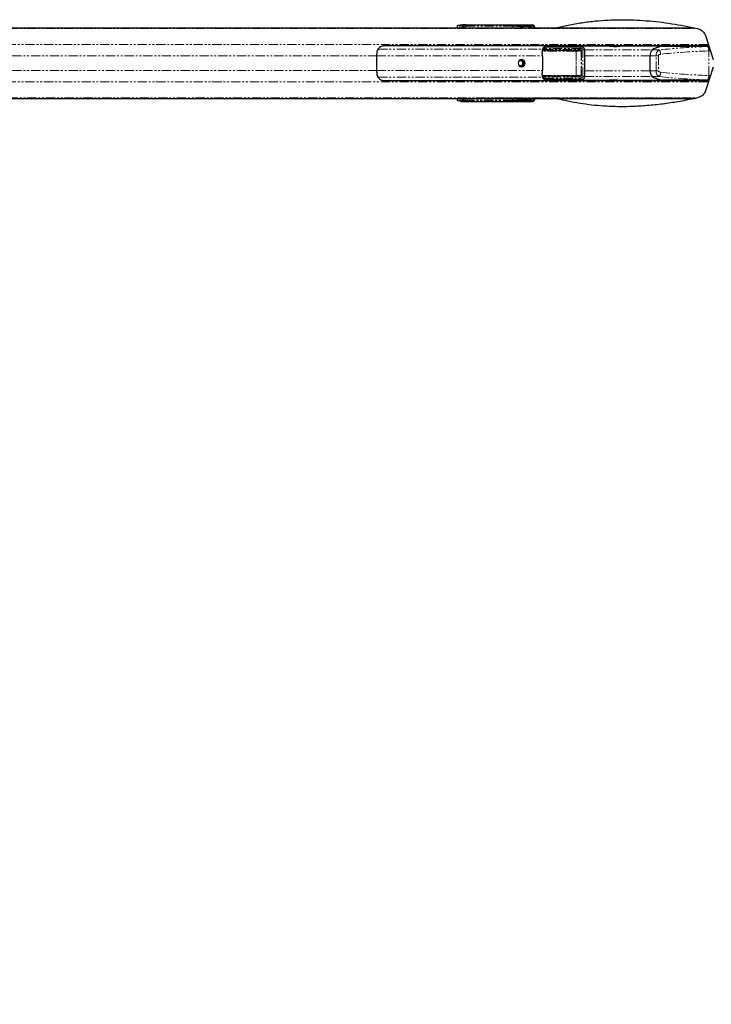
# Paper-space layout 'Wall Base Bracket' of a CAD drawing. Header units: millimetres. Extents: x 245 to 9339, y 492 to 8064.
# Tile 42 of 57: x 1132 to 1601, y 5425 to 6093. Entities that reach past the tile are written whole.
import ezdxf

# ---------------------------------------------------------------- set-up
doc = ezdxf.new("R2010")
doc.units = ezdxf.units.MM
doc.linetypes.add('PHANTOM', pattern=[12.7, 6.35, -1.27, 1.27, -1.27, 1.27, -1.27])
doc.layers.add('COMPONENT_GEOMETRY', color=7, linetype='Continuous')
doc.styles.add('SLDTEXTSTYLE0', font='TXT', dxfattribs={"width": 0.75})
doc.dimstyles.new('SLDDIMSTYLE0', dxfattribs={"dimtxt": 50, "dimasz": 3.302, "dimexe": 0, "dimexo": 0.0625, "dimgap": 12.5, "dimtad": 0, "dimtih": 1, "dimtoh": 1, "dimdec": 0, "dimrnd": 1e-09, "dimzin": 12, "dimdsep": 46, "dimtxsty": 'SLDTEXTSTYLE0', "dimsah": 1, "dimcen": 0.09, "dimadec": 0, "dimazin": 3, "dimtfac": 1, "dimtdec": 0, "dimtofl": 0, "dimtmove": 0, "dimatfit": 3, "dimfxl": 1, "dimfrac": 2, "dimtolj": 1, "dimtzin": 12, "dimarcsym": 0})

# ---------------------------------------------------------------- blocks, each defined once
blk = doc.blocks.new('_D_20')
at = {"layer": 'COMPONENT_GEOMETRY', "color": 7}
for p, q in [((4544.13, 6062.36), (4544.13, 3865.87)), ((463.18, 5957.36), (463.18, 3865.87)), ((463.18, 3869.04), (2429.77, 3869.04)), ((4544.13, 3869.04), (2577.55, 3869.04))]:
    blk.add_line(p, q, dxfattribs=at)
for points in [[(463.18, 3869.04), (466.49, 3868.53), (466.49, 3869.55)], [(4544.13, 3869.04), (4540.83, 3869.55), (4540.83, 3868.53)]]:
    blk.add_solid(points, dxfattribs=at)
at = {"layer": 'COMPONENT_GEOMETRY', "color": 7, "insert": (2429.77, 3893.81), "char_height": 50, "attachment_point": 1, "style": 'SLDTEXTSTYLE0'}
blk.add_mtext('4081', dxfattribs=at)

psp = doc.layouts.new('Wall Base Bracket')

# ---------------------------------------------------------------- linework, layer by layer
at = {"color": 7, "linetype": 'Continuous', "lineweight": 25}
for p, q in [((743.14, 6087.63), (1428.96, 6087.63)), ((1428.96, 6087.63), (1432.01, 6087.63)), ((1430.88, 6089.48), (1429.35, 6089.27)), ((1432.01, 6087.63), (1437.32, 6087.63)), ((1434.79, 6089.63), (1479.81, 6089.63)), ((1437.32, 6087.63), (1440.97, 6087.63)), ((1440.97, 6087.63), (1445.23, 6087.63)), ((1445.23, 6087.63), (1446.76, 6087.63)), ((1446.76, 6087.63), (1589.55, 6087.63)), ((1467.04, 6089.22), (1472.27, 6088.74)), ((1469.28, 6089.16), (1469.2, 6089.17)), ((1473.08, 6088.73), (1469.28, 6089.16)), ((1473.08, 6088.73), (1473.03, 6088.74)), ((1473.6, 6087.63), (1473.6, 6087.99)), ((1474.38, 6089.04), (1477.95, 6088.71)), ((1478.7, 6088.7), (1476.14, 6088.99)), ((1478.65, 6088.71), (1478.7, 6088.7)), ((1479.22, 6087.76), (1479.22, 6087.96)), ((1597.7, 6081.75), (1602.47, 6066.24)), ((1599.66, 6075.38), (1379.16, 6075.38)), ((1489.14, 6074.67), (1513.13, 6074.7)), ((1499.53, 6075.14), (1509.49, 6075.15)), ((1509.07, 6072.14), (1512.2, 6072.42)), ((1513.44, 6074.68), (1509.83, 6075.13)), ((1532.28, 6075.13), (1509.88, 6075.13)), ((1515.35, 6054.58), (1515.35, 6072.67)), ((1569.9, 6075.13), (1542.5, 6075.13)), ((1599.77, 6075.03), (1568.12, 6075.03)), ((1374.09, 6068.55), (1374.09, 6058.7)), ((1486.63, 6068.55), (1486.63, 6058.7)), ((1559.9, 6058.54), (1559.9, 6068.71)), ((1602.47, 6061.01), (1597.7, 6045.51)), ((1513.13, 6052.55), (1489.14, 6052.58)), ((1512.2, 6054.83), (1509.07, 6055.12)), ((1509.83, 6052.12), (1513.44, 6052.57)), ((1599.77, 6052.23), (1568.12, 6052.23)), ((1379.16, 6051.88), (1599.66, 6051.88)), ((1499.53, 6052.11), (1509.49, 6052.1)), ((1509.88, 6052.13), (1532.28, 6052.13)), ((1542.5, 6052.13), (1569.9, 6052.13)), ((915.37, 6039.63), (1432.44, 6039.63)), ((1432.44, 6039.63), (1435.48, 6039.63)), ((1435.48, 6039.63), (1444.39, 6039.63)), ((1444.39, 6039.63), (1445.92, 6039.63)), ((1445.92, 6039.63), (1589.7, 6039.63)), ((1473.6, 6039.27), (1473.6, 6039.63)), ((1479.22, 6039.5), (1479.21, 6039.63)), ((1479.22, 6039.3), (1479.22, 6039.5)), ((1430.88, 6037.77), (1429.35, 6037.99)), ((1434.79, 6037.63), (1479.81, 6037.63)), ((1472.27, 6038.52), (1467.04, 6038.03)), ((1469.2, 6038.08), (1469.28, 6038.1)), ((1469.28, 6038.09), (1473.08, 6038.52)), ((1477.95, 6038.55), (1474.38, 6038.21)), ((1476.14, 6038.26), (1478.7, 6038.55))]:
    psp.add_line(p, q, dxfattribs=at)
at = {"color": 8, "linetype": 'PHANTOM', "lineweight": 18}
for p, q in [((743.14, 6087.43), (1439.93, 6087.43)), ((743.14, 6087.08), (1592.09, 6087.08)), ((1429.35, 6089.27), (1431.24, 6089.27)), ((1431.24, 6089.27), (1432.01, 6089.38)), ((1432.97, 6088.38), (1432.2, 6088.27)), ((1432.93, 6087.63), (1432.97, 6088.38)), ((1434.29, 6088.65), (1434.23, 6087.63)), ((1466.42, 6088.65), (1434.29, 6088.65)), ((1434.62, 6089.48), (1478.73, 6089.48)), ((1439.93, 6087.43), (1448.43, 6087.13)), ((1439.93, 6087.43), (1442.98, 6087.43)), ((1442.98, 6087.43), (1448.02, 6087.25)), ((1442.98, 6087.43), (1447.14, 6087.43)), ((1448.02, 6087.25), (1447.14, 6087.43)), ((1447.14, 6087.43), (1448.67, 6087.43)), ((1449.79, 6087.2), (1448.67, 6087.43)), ((1448.67, 6087.43), (1590.59, 6087.43)), ((1466.51, 6087.63), (1466.42, 6088.65)), ((1471.8, 6088.24), (1466.56, 6088.73)), ((1466.57, 6088.69), (1466.66, 6087.63)), ((1473.03, 6088.74), (1469.2, 6089.17)), ((1472.53, 6087.99), (1471.89, 6087.99)), ((1471.89, 6087.63), (1471.89, 6087.99)), ((1472.27, 6088.74), (1473.03, 6088.74)), ((1472.53, 6087.99), (1472.53, 6087.63)), ((1473.27, 6087.99), (1472.53, 6087.99)), ((1473.27, 6087.63), (1473.27, 6087.99)), ((1473.6, 6087.99), (1473.27, 6087.99)), ((1473.67, 6088.65), (1473.3, 6088.65)), ((1473.75, 6087.63), (1473.67, 6088.5)), ((1477.48, 6088.21), (1473.81, 6088.55)), ((1473.81, 6088.55), (1473.9, 6087.63)), ((1478.65, 6088.71), (1476.08, 6089)), ((1477.57, 6087.96), (1478.2, 6087.96)), ((1477.57, 6087.76), (1477.57, 6087.96)), ((1477.57, 6087.76), (1478.2, 6087.76)), ((1477.95, 6088.71), (1478.65, 6088.71)), ((1478.2, 6087.96), (1478.2, 6087.76)), ((1478.89, 6087.96), (1478.2, 6087.96)), ((1478.2, 6087.76), (1478.89, 6087.76)), ((1478.73, 6089.48), (1479.81, 6089.63)), ((1478.89, 6087.76), (1478.89, 6087.96)), ((1478.89, 6087.96), (1479.22, 6087.96)), ((1478.89, 6087.76), (1479.22, 6087.76)), ((1479.28, 6087.63), (1479.28, 6087.64)), ((741.83, 6076.28), (1599.38, 6076.28)), ((1375.08, 6073.21), (1486.67, 6073.21)), ((1486.72, 6073.08), (1487.4, 6073.15)), ((1487.65, 6072.92), (1512.05, 6072.92)), ((1512.2, 6072.42), (1487.81, 6072.42)), ((1512.82, 6073.7), (1488.3, 6073.67)), ((1513.13, 6074.7), (1509.49, 6075.15)), ((1514.02, 6054.58), (1514.02, 6072.67)), ((1515.35, 6072.67), (1514.02, 6072.67)), ((1515.35, 6072.63), (1561.07, 6072.63)), ((1566.17, 6072.63), (1561.07, 6072.63)), ((1598.99, 6074.95), (1599.78, 6074.97)), ((783.82, 6068.55), (1374.09, 6068.55)), ((1374.09, 6068.55), (1486.63, 6068.55)), ((1509.15, 6071.89), (1486.48, 6071.89)), ((1486.51, 6072.14), (1509.07, 6072.14)), ((1509.46, 6055.61), (1509.46, 6071.65)), ((1509.46, 6071.65), (1509.61, 6071.65)), ((1512.97, 6071.95), (1509.61, 6071.65)), ((1509.61, 6071.65), (1509.61, 6055.61)), ((1512.97, 6071.95), (1513.26, 6071.95)), ((1512.97, 6055.3), (1512.97, 6071.95)), ((1513.26, 6071.95), (1513.26, 6055.3)), ((1515.35, 6068.71), (1559.9, 6068.71)), ((1563.77, 6068.71), (1559.9, 6068.71)), ((1565.36, 6068.71), (1563.77, 6068.71)), ((1563.77, 6058.54), (1563.77, 6068.71)), ((1565.36, 6068.71), (1565.36, 6058.54)), ((1599.53, 6055.3), (1599.53, 6071.96)), ((783.82, 6058.7), (1374.09, 6058.7)), ((1374.09, 6058.7), (1486.63, 6058.7)), ((1375.08, 6054.05), (1486.67, 6054.05)), ((1486.52, 6055.37), (1509.15, 6055.37)), ((1509.07, 6055.12), (1486.53, 6055.12)), ((1488.13, 6053.24), (1487.4, 6054.11)), ((1512.05, 6054.33), (1487.65, 6054.33)), ((1487.81, 6054.83), (1512.2, 6054.83)), ((1487.82, 6052.68), (1488.64, 6052.79)), ((1488.3, 6053.58), (1512.82, 6053.55)), ((1509.46, 6055.61), (1509.61, 6055.61)), ((1509.49, 6052.1), (1513.13, 6052.55)), ((1509.61, 6055.61), (1512.97, 6055.3)), ((1512.97, 6055.3), (1513.26, 6055.3)), ((1515.35, 6054.58), (1514.02, 6054.58)), ((1515.35, 6058.54), (1559.9, 6058.54)), ((1515.35, 6054.63), (1561.07, 6054.63)), ((1563.77, 6058.54), (1559.9, 6058.54)), ((1566.17, 6054.63), (1561.07, 6054.63)), ((1565.36, 6058.54), (1563.77, 6058.54)), ((1598.99, 6052.3), (1599.78, 6052.29)), ((741.83, 6050.98), (1599.38, 6050.98)), ((743.14, 6040.18), (1592.09, 6040.18)), ((743.14, 6039.82), (1443.37, 6039.82)), ((1432.2, 6038.98), (1432.97, 6038.87)), ((1432.97, 6038.87), (1432.93, 6039.63)), ((1434.23, 6039.63), (1434.29, 6038.6)), ((1446.69, 6039.94), (1443.37, 6039.82)), ((1443.37, 6039.82), (1447.83, 6039.82)), ((1447.83, 6039.82), (1448.05, 6039.87)), ((1447.83, 6039.82), (1590.67, 6039.82)), ((1466.42, 6038.6), (1466.51, 6039.63)), ((1466.56, 6038.53), (1471.8, 6039.02)), ((1466.66, 6039.63), (1466.57, 6038.56)), ((1471.89, 6039.27), (1471.89, 6039.63)), ((1471.89, 6039.27), (1472.53, 6039.27)), ((1472.53, 6039.63), (1472.53, 6039.27)), ((1472.53, 6039.27), (1473.27, 6039.27)), ((1473.27, 6039.27), (1473.27, 6039.63)), ((1473.6, 6039.27), (1473.27, 6039.27)), ((1473.67, 6038.75), (1473.75, 6039.63)), ((1473.9, 6039.63), (1473.81, 6038.71)), ((1473.81, 6038.71), (1477.48, 6039.05)), ((1478.2, 6039.5), (1477.57, 6039.5)), ((1477.57, 6039.3), (1477.57, 6039.5)), ((1478.2, 6039.3), (1477.57, 6039.3)), ((1478.2, 6039.5), (1478.2, 6039.3)), ((1478.89, 6039.5), (1478.2, 6039.5)), ((1478.2, 6039.3), (1478.89, 6039.3)), ((1478.89, 6039.3), (1478.89, 6039.5)), ((1479.22, 6039.5), (1478.89, 6039.5)), ((1479.22, 6039.3), (1478.89, 6039.3)), ((1479.28, 6039.61), (1479.28, 6039.63)), ((1431.24, 6037.98), (1429.35, 6037.99)), ((1432.01, 6037.88), (1431.24, 6037.98)), ((1434.29, 6038.6), (1466.42, 6038.6)), ((1478.73, 6037.78), (1434.62, 6037.78)), ((1469.2, 6038.08), (1473.03, 6038.52)), ((1473.03, 6038.52), (1472.27, 6038.52)), ((1473.08, 6038.52), (1473.03, 6038.52)), ((1473.31, 6038.6), (1473.67, 6038.6)), ((1476.08, 6038.26), (1478.65, 6038.55)), ((1478.65, 6038.55), (1477.95, 6038.55)), ((1478.7, 6038.55), (1478.65, 6038.55)), ((1479.81, 6037.63), (1478.73, 6037.78))]:
    psp.add_line(p, q, dxfattribs=at)
at = {"color": 7, "linetype": 'Continuous', "lineweight": 25, "flags": 128}
for points in [[(1542.5, 6075.13), (1542.49, 6075.13), (1541.3, 6075.11), (1539.52, 6075.06), (1537.41, 6075.01), (1536.33, 6074.99), (1535.29, 6074.99), (1534.34, 6074.99), (1533.5, 6075.01), (1532.29, 6075.06), (1531.86, 6075.11), (1532.28, 6075.13), (1532.28, 6075.13)], [(1472.54, 6066.13), (1471.64, 6065.94), (1470.88, 6065.39), (1470.37, 6064.58), (1470.19, 6063.63), (1470.37, 6062.67), (1470.88, 6061.86), (1471.64, 6061.32), (1472.54, 6061.13), (1473.44, 6061.32), (1474.2, 6061.86), (1474.71, 6062.67), (1474.89, 6063.63), (1474.71, 6064.58), (1474.2, 6065.39), (1473.44, 6065.94), (1472.54, 6066.13)], [(1537.39, 6052.25), (1537.36, 6052.25), (1535.25, 6052.2), (1533.47, 6052.15), (1532.27, 6052.13), (1531.86, 6052.15), (1532.3, 6052.2), (1533.5, 6052.25), (1534.34, 6052.26), (1535.3, 6052.27), (1536.34, 6052.26), (1537.41, 6052.25), (1539.52, 6052.2), (1541.31, 6052.15), (1542.5, 6052.13), (1542.5, 6052.13)]]:
    psp.add_lwpolyline(points, dxfattribs=at)
at = {"color": 8, "linetype": 'PHANTOM', "lineweight": 18}
for centre, radius, start, end in [((1431.21, 6088.28), 0.99, 359.46638, 88.28805), ((1431.98, 6088.39), 0.99, 359.46638, 88.28805), ((1435.17, 6088.77), 0.895, 128.34, 187.94094), ((1445.23, 6078.11), 9.52, 78.38396, 89.95816), ((1446.75, 6078.11), 9.52, 78.38396, 89.95816), ((1466.36, 6089.07), 0.399, 277.79189, 300.02697), ((1466.37, 6089.09), 0.44, 276.76146, 296.58129), ((1467.02, 6089.3), 0.0802, 283.87227, 339.88293), ((1469.18, 6089.25), 0.089, 286.17244, 344.21164), ((1472.29, 6088.25), 0.49, 92.39963, 181.16312), ((1473.77, 6089.32), 0.673, 262.08165, 274.02728), ((1473.62, 6088.94), 0.44, 276.76146, 296.58129), ((1474.34, 6089.14), 0.111, 291.00794, 351.58249), ((1476.04, 6089.11), 0.118, 292.42639, 353.42459), ((1477.97, 6088.22), 0.49, 92.39963, 181.16312), ((1479.24, 6088.81), 0.842, 127.69825, 184.87908), ((1479.29, 6081.77), 5.87, 86.25079, 90.15561), ((1487.86, 6072.92), 0.506, 153.6958, 264.83605), ((1488.18, 6073.75), 0.983, 217.77512, 237.62642), ((1488.19, 6072.82), 0.55, 169.01325, 225.90786), ((1488.85, 6074.17), 0.741, 192.59227, 222.53817), ((1488.72, 6074.16), 0.309, 71.60068, 105.30487), ((1512.59, 6072.82), 0.55, 169.01325, 225.90786), ((1513.9, 6073.91), 1.1, 134.19023, 191.03363), ((1559.45, 6069.44), 7.44, 1.9179, 25.33965), ((1593.87, 6072.48), 5.68, 354.7157, 25.81379), ((1508.88, 6071.94), 0.275, 349.01325, 45.90786), ((1487.86, 6054.33), 0.506, 95.16395, 206.3042), ((1488.18, 6053.5), 0.983, 122.37358, 142.22488), ((1488.19, 6054.44), 0.55, 134.09214, 190.98675), ((1488.85, 6053.08), 0.741, 137.46183, 167.40773), ((1488.72, 6053.09), 0.309, 254.69513, 288.39932), ((1508.88, 6055.31), 0.275, 314.09214, 10.98675), ((1512.59, 6054.44), 0.55, 134.09214, 190.98675), ((1513.9, 6053.34), 1.1, 168.96637, 225.80977), ((1559.45, 6057.81), 7.44, 334.66035, 358.0821), ((1593.87, 6054.78), 5.68, 334.18621, 5.2843), ((1431.21, 6038.97), 0.99, 271.71195, 0.53362), ((1431.98, 6038.86), 0.99, 271.71195, 0.53362), ((1444.39, 6049.14), 9.51, 270.04042, 281.48353), ((1445.91, 6049.14), 9.52, 270.04184, 281.61604), ((1472.29, 6039.01), 0.49, 178.83688, 267.60037), ((1477.97, 6039.04), 0.49, 178.83688, 267.60037), ((1479.29, 6045.48), 5.87, 269.84439, 273.74921), ((1435.17, 6038.48), 0.895, 172.05906, 231.66), ((1466.37, 6038.17), 0.44, 63.41871, 83.23854), ((1466.36, 6038.18), 0.399, 59.97303, 82.20811), ((1467.02, 6037.95), 0.0802, 20.11707, 76.12773), ((1469.18, 6038), 0.089, 15.78836, 73.82756), ((1473.62, 6038.31), 0.44, 63.41871, 83.23854), ((1473.77, 6037.94), 0.673, 85.97272, 97.91835), ((1474.34, 6038.11), 0.111, 8.41751, 68.99206), ((1476.04, 6038.15), 0.118, 6.57541, 67.57361), ((1479.24, 6038.45), 0.842, 175.12092, 232.30175)]:
    psp.add_arc(centre, radius, start, end, dxfattribs=at)
at = {"color": 7, "linetype": 'Continuous', "lineweight": 25}
for centre, radius, start, end in [((1564.91, 6069.34), 5.06, 139.47118, 187.12597), ((1569.96, 6057.96), 17.15, 84.28644, 121.22727), ((1570.37, 6056.86), 18.31, 97.05655, 120.53552), ((1594.68, 6074.88), 0.5, 90, 162.5424), ((1396.29, 6068.58), 22.21, 172.7714, 180.08308), ((1471.56, 6063.63), 2.53, 282.88178, 77.11822), ((1457.13, 6068.57), 29.5, 359.96367, 5.46066), ((1471.73, 6063.72), 1.64, 356.85435, 143.36451), ((1471.73, 6063.52), 1.63, 216.09107, 3.69007), ((1396.29, 6058.67), 22.21, 179.91692, 187.2286), ((1457.13, 6058.68), 29.5, 354.53934, 0.03633), ((1564.91, 6057.91), 5.06, 172.87403, 220.52882), ((1570, 6069.43), 17.29, 238.92209, 275.5642), ((1570.37, 6070.39), 18.31, 239.46448, 262.94345), ((1594.68, 6052.38), 0.5, 197.4576, 270)]:
    psp.add_arc(centre, radius, start, end, dxfattribs=at)
for centre, major_axis, ratio, start_param, end_param in [((1429.4, 6086.27), (0, 3), 0.329044, 0.046003, 1.102064), ((1433.71, 6089.49), (3.01, 0.05), 0.043868, 1.202675, 2.798222), ((1479.7, 6087.61), (0.69, 1.92), 0.908703, 5.029314, 6.601266), ((1512.26, 6076.07), (135.56, 0.25), 0.006703, 4.54034, 4.618317), ((1509.56, 6073.15), (2.33, -0.2), 0.853321, 1.524054, 1.67075), ((1513.18, 6072.7), (2.12, -0.14), 0.939962, 0.058447, 1.657349), ((1513.18, 6054.55), (2.12, 0.14), 0.939962, 4.625837, 6.224739), ((1512.26, 6051.18), (135.56, -0.25), 0.006703, 1.664868, 1.742867), ((1509.56, 6054.1), (2.33, 0.2), 0.853321, 4.612435, 4.759131), ((1429.4, 6040.98), (0, 3), 0.329044, 2.039528, 3.095589), ((1479.7, 6039.65), (-0.69, 1.92), 0.908703, 2.823512, 4.395464), ((1433.71, 6037.77), (3.01, -0.05), 0.043868, 3.484964, 5.08051)]:
    psp.add_ellipse(centre, major_axis=major_axis, ratio=ratio, start_param=start_param, end_param=end_param, dxfattribs=at)
at = {"color": 8, "linetype": 'PHANTOM', "lineweight": 18}
for centre, major_axis, ratio, start_param, end_param in [((1428.96, 6007.63), (157.27, 0), 0.508684, 1.500983, 1.570796), ((1431.28, 6086.27), (0, 3), 0.328974, 0.045868, 1.102801), ((1432.23, 6086.27), (0, 2), 0.329044, 0.046003, 0.827843), ((1433.9, 6089.38), (2.01, 0.03), 0.043868, 1.202675, 2.798222), ((1432.01, 6007.63), (157.27, 0), 0.508684, 1.500983, 1.570796), ((1433.91, 6088.38), (1.01, 0.1), 0.246366, 1.166643, 2.762189), ((1448.64, 6087.2), (1.22, -0.03), 0.065671, 4.53848, 6.633882), ((1465.71, 6088.48), (0, 1), 0.724937, 4.886922, 4.912952), ((1465.94, 6088.48), (0, 1.25), 0.509416, 4.886922, 4.912952), ((1509.17, 6088.23), (51.45, -1.25), 0.000851, 3.752995, 3.822829), ((1509.17, 6088.48), (51.44, -1), 0.000648, 3.7547, 3.824534), ((1471.8, 6087.99), (0, 0.25), 0.374884, 4.712389, 6.248279), ((1472.26, 6087.99), (0, 0.75), 0.353008, 4.712389, 6.248279), ((1473.02, 6087.99), (0, 0.75), 0.331132, 4.712389, 6.248279), ((1474.63, 6088.48), (0.947, -0.196), 0.772518, 3.176852, 3.370852), ((1474.54, 6088.52), (0.722, -0.137), 0.676581, 3.173455, 3.367455), ((1509.17, 6088.23), (51.45, -1.25), 0.000851, 3.969723, 4.013872), ((1509.17, 6088.48), (51.44, -1), 0.000648, 3.971428, 4.015577), ((1477.48, 6087.96), (0, 0.25), 0.374884, 4.712389, 6.248279), ((1477.48, 6087.76), (0, 0.25), 0.374884, 4.158029, 4.712389), ((1477.94, 6087.96), (0, 0.75), 0.353008, 4.712389, 6.248279), ((1478.64, 6087.96), (0, 0.75), 0.331132, 4.712389, 6.248279), ((1478.69, 6087.47), (0.33, 1.98), 0.933037, 4.866264, 6.438217), ((1478.34, 6087.64), (0.347, 0.959), 0.908703, 5.029314, 5.349257), ((1449.45, 6068.14), (54.04, 5.45), 0.010757, 0.780368, 0.819571), ((1491.27, 6071.38), (4.07, 0), 0.820398, 2.385137, 2.661507), ((1502.58, 6073.51), (22.41, -2.26), 0.010883, 4.010217, 4.069967), ((1512.01, 6071.92), (1.25, 0.08), 0.795855, 6.23172, 7.772834), ((1512.17, 6071.92), (0.791, 0.056), 0.630376, 6.23055, 7.771664), ((1512.85, 6072.7), (1.17, -0.1), 0.853321, 0.071848, 1.67075), ((1566.8, 6068.71), (0, 4), 0.757409, 0.209054, 1.570796), ((1610.92, 5960.3), (215.65, 0), 0.532463, 1.626186, 1.77985), ((1509.06, 6071.64), (0.545, 0.028), 0.916048, 6.241786, 7.7829), ((1509.14, 6071.64), (0.313, 0.02), 0.795855, 6.23172, 7.772834), ((1567.28, 6068.71), (1.92, 0), 0.521237, 1.77985, 3.141593), ((1611.41, 5960.3), (214.54, 0), 0.521237, 1.626186, 1.77985), ((1449.45, 6059.12), (54.04, -5.45), 0.010757, 5.463614, 5.502817), ((1491.27, 6055.88), (4.07, 0), 0.820398, 3.621679, 3.898049), ((1502.58, 6053.74), (22.41, 2.26), 0.010883, 2.213219, 2.272968), ((1509.06, 6055.62), (0.545, -0.028), 0.916048, 4.78347, 6.324584), ((1509.14, 6055.62), (0.313, -0.02), 0.795855, 4.793537, 6.334651), ((1512.01, 6055.33), (1.25, -0.08), 0.795855, 4.793537, 6.334651), ((1512.17, 6055.33), (0.791, -0.056), 0.630376, 4.794707, 6.335821), ((1512.85, 6054.55), (1.17, 0.1), 0.853321, 4.612435, 6.211337), ((1566.8, 6058.54), (0, 4), 0.757409, 1.570796, 2.932539), ((1567.28, 6058.54), (1.92, 0), 0.521237, 3.141593, 4.503335), ((1610.92, 6166.95), (215.65, 0), 0.532463, 4.503335, 4.656999), ((1611.41, 6166.95), (214.54, 0), 0.521237, 4.503335, 4.656999), ((1431.28, 6040.98), (0, 3), 0.328974, 2.038792, 3.095725), ((1432.23, 6040.98), (0, 2), 0.329044, 2.313749, 3.095589), ((1432.44, 6119.63), (156.64, 0), 0.510716, 4.712389, 4.782202), ((1433.91, 6038.87), (1.01, -0.1), 0.246366, 3.520996, 5.116542), ((1435.48, 6119.63), (156.64, 0), 0.510716, 4.712389, 4.781395), ((1446.9, 6039.87), (1.22, 0.03), 0.065671, 5.932489, 8.029986), ((1471.8, 6039.27), (0, 0.25), 0.374884, 3.176499, 4.712389), ((1472.26, 6039.27), (0, 0.75), 0.353008, 3.176499, 4.712389), ((1473.02, 6039.27), (0, 0.75), 0.331132, 3.176499, 4.712389), ((1477.48, 6039.3), (0, 0.25), 0.374884, 3.176499, 4.712389), ((1477.48, 6039.5), (0, 0.25), 0.374884, 4.712389, 5.266749), ((1477.94, 6039.3), (0, 0.75), 0.353008, 3.176499, 4.712389), ((1478.64, 6039.3), (0, 0.75), 0.331132, 3.176499, 4.712389), ((1478.69, 6039.79), (-0.33, 1.98), 0.933037, 2.986561, 4.558514), ((1478.34, 6039.61), (-0.347, 0.959), 0.908703, 4.074744, 4.395464), ((1433.9, 6037.87), (2.01, -0.03), 0.043868, 3.484964, 5.08051), ((1465.71, 6038.78), (0, 1), 0.724937, 4.511826, 4.537856), ((1465.94, 6038.78), (0, 1.25), 0.509416, 4.511826, 4.537856), ((1509.17, 6039.03), (51.45, 1.25), 0.000851, 2.460356, 2.53019), ((1509.17, 6038.78), (51.44, 1), 0.000648, 2.458651, 2.528485), ((1474.63, 6038.77), (0.947, 0.196), 0.772518, 2.912333, 3.106334), ((1474.54, 6038.73), (0.722, 0.137), 0.676581, 2.91573, 3.109731), ((1509.17, 6039.03), (51.45, 1.25), 0.000851, 2.269313, 2.313462), ((1509.17, 6038.78), (51.44, 1), 0.000648, 2.267608, 2.311757)]:
    psp.add_ellipse(centre, major_axis=major_axis, ratio=ratio, start_param=start_param, end_param=end_param, dxfattribs=at)
at = {"color": 7, "linetype": 'Continuous', "lineweight": 25}
for points, knots in [([(1495.81, 6087.63), (1498.59, 6088.26), (1504.44, 6089.59), (1513.4, 6091.17), (1522.45, 6092.33), (1531.29, 6092.97), (1539.9, 6093.2), (1548.52, 6093.05), (1560.11, 6092.36), (1574.6, 6090.69), (1586.04, 6088.37), (1591.78, 6087.21)], [0, 0, 0, 0, 0.087284, 0.183247, 0.2792, 0.367928, 0.456661, 0.546031, 0.635405, 0.817307, 1, 1, 1, 1]), ([(1473.6, 6087.99), (1473.6, 6088.04), (1473.59, 6088.18), (1473.54, 6088.38), (1473.43, 6088.56), (1473.27, 6088.69), (1473.15, 6088.72), (1473.08, 6088.73)], [0, 0, 0, 0, 0.152765, 0.421705, 0.626793, 0.80239, 1, 1, 1, 1]), ([(1479.22, 6087.96), (1479.22, 6088.01), (1479.21, 6088.15), (1479.16, 6088.35), (1479.05, 6088.53), (1478.89, 6088.66), (1478.77, 6088.69), (1478.7, 6088.7)], [0, 0, 0, 0, 0.152765, 0.421705, 0.626793, 0.80239, 1, 1, 1, 1]), ([(1479.21, 6087.63), (1479.21, 6087.65), (1479.22, 6087.69), (1479.22, 6087.73), (1479.22, 6087.76)], [0, 0, 0, 0, 0.466694, 1, 1, 1, 1]), ([(1591.78, 6087.21), (1592.7, 6086.9), (1594.54, 6086.28), (1596.64, 6084.28), (1597.36, 6082.55), (1597.7, 6081.75)], [0, 0, 0, 0, 0.349704, 0.699673, 1, 1, 1, 1]), ([(1379.16, 6075.38), (1378.9, 6075.36), (1378.3, 6075.32), (1377.15, 6074.96), (1375.88, 6074.22), (1374.71, 6073), (1374.41, 6071.91), (1374.26, 6071.38)], [0, 0, 0, 0, 0.109627, 0.256728, 0.499788, 0.755178, 1, 1, 1, 1]), ([(1486.67, 6073.21), (1486.57, 6072.79), (1486.44, 6072.21), (1486.49, 6071.56), (1486.5, 6071.38)], [0, 0, 0, 0, 0.720131, 1, 1, 1, 1]), ([(1490.47, 6075.38), (1490.47, 6075.38), (1490.17, 6075.38), (1489.38, 6075.31), (1488.29, 6074.96), (1487.4, 6074.34), (1486.89, 6073.74), (1486.74, 6073.37), (1486.67, 6073.21)], [0, 0, 0, 0, 0.002671, 0.195358, 0.507159, 0.721958, 0.874867, 1, 1, 1, 1]), ([(1532.28, 6075.13), (1532.63, 6075.12), (1533.32, 6075.11), (1535.19, 6075.06), (1536.65, 6075.02), (1537.38, 6075.01), (1537.39, 6075.01)], [0, 0, 0, 0, 0.334508, 0.66701, 0.996436, 1, 1, 1, 1]), ([(1374.26, 6055.88), (1374.38, 6055.41), (1374.62, 6054.48), (1375.59, 6053.3), (1376.73, 6052.49), (1377.87, 6052.05), (1378.64, 6051.89), (1379.03, 6051.88), (1379.16, 6051.88)], [0, 0, 0, 0, 0.212928, 0.424605, 0.676771, 0.830026, 0.944485, 1, 1, 1, 1]), ([(1486.5, 6055.88), (1486.49, 6055.41), (1486.47, 6054.76), (1486.63, 6054.21), (1486.67, 6054.05)], [0, 0, 0, 0, 0.719869, 1, 1, 1, 1]), ([(1486.67, 6054.05), (1486.74, 6053.88), (1486.89, 6053.52), (1487.4, 6052.91), (1488.29, 6052.3), (1489.38, 6051.95), (1490.17, 6051.88), (1490.47, 6051.88), (1490.47, 6051.88)], [0, 0, 0, 0, 0.125133, 0.278042, 0.492841, 0.804642, 0.997329, 1, 1, 1, 1]), ([(1473.08, 6038.52), (1473.15, 6038.53), (1473.27, 6038.56), (1473.4, 6038.67), (1473.49, 6038.78), (1473.56, 6038.93), (1473.59, 6039.09), (1473.6, 6039.22), (1473.6, 6039.27)], [0, 0, 0, 0, 0.199547, 0.351342, 0.494433, 0.646437, 0.852696, 1, 1, 1, 1]), ([(1478.7, 6038.55), (1478.77, 6038.57), (1478.89, 6038.59), (1479.02, 6038.7), (1479.11, 6038.82), (1479.18, 6038.96), (1479.21, 6039.13), (1479.22, 6039.25), (1479.22, 6039.3)], [0, 0, 0, 0, 0.199547, 0.351342, 0.494433, 0.646437, 0.852696, 1, 1, 1, 1]), ([(1591.78, 6040.05), (1588.34, 6039.32), (1581.47, 6037.88), (1571.03, 6036.22), (1560.5, 6034.98), (1548.17, 6034.11), (1536.69, 6034.03), (1526.1, 6034.62), (1518.09, 6035.43), (1510.05, 6036.66), (1502.73, 6038), (1498.14, 6039.15), (1496.22, 6039.63)], [0, 0, 0, 0, 0.1101269, 0.2202497, 0.3310536, 0.4418514, 0.6058528, 0.6883817, 0.7709076, 0.8550106, 0.9391205, 1, 1, 1, 1]), ([(1597.7, 6045.51), (1597.33, 6044.65), (1596.6, 6042.94), (1594.5, 6040.97), (1592.71, 6040.36), (1591.78, 6040.05)], [0, 0, 0, 0, 0.321913, 0.643127, 1, 1, 1, 1])]:
    psp.add_open_spline(points, degree=3, knots=knots, dxfattribs=at)
at = {"color": 8, "linetype": 'PHANTOM', "lineweight": 18}
for points, knots in [([(1437.32, 6087.63), (1437.48, 6087.63), (1437.79, 6087.63), (1438.44, 6087.62), (1439.14, 6087.61), (1439.81, 6087.61), (1440.39, 6087.62), (1440.79, 6087.62), (1440.97, 6087.63), (1440.97, 6087.63), (1440.97, 6087.63)], [0, 0, 0, 0, 0.133599, 0.267197, 0.400812, 0.534421, 0.668012, 0.801611, 0.935227, 1, 1, 1, 1]), ([(1466.42, 6088.68), (1466.42, 6088.69), (1466.41, 6088.76), (1466.42, 6088.9), (1466.5, 6089.06), (1466.61, 6089.17), (1466.76, 6089.24), (1466.93, 6089.27), (1467.04, 6089.27), (1467.1, 6089.27)], [0, 0, 0, 0, 0.032404, 0.222078, 0.381199, 0.543361, 0.672815, 0.834747, 1, 1, 1, 1]), ([(1467.04, 6089.22), (1467, 6089.22), (1466.93, 6089.22), (1466.84, 6089.21), (1466.77, 6089.18), (1466.73, 6089.16), (1466.67, 6089.11), (1466.61, 6089.04), (1466.56, 6088.91), (1466.55, 6088.8), (1466.56, 6088.73), (1466.56, 6088.73)], [0, 0, 0, 0, 0.165511, 0.283585, 0.314932, 0.413505, 0.433373, 0.592884, 0.760419, 0.965172, 1, 1, 1, 1]), ([(1469.27, 6089.23), (1469.3, 6089.23), (1469.48, 6089.22), (1469.67, 6089.19), (1469.81, 6089.11), (1469.84, 6089.1)], [0, 0, 0, 0, 0.1608636, 0.8481341, 1, 1, 1, 1]), ([(1473.67, 6088.65), (1473.69, 6088.71), (1473.73, 6088.82), (1473.85, 6088.96), (1474.01, 6089.06), (1474.22, 6089.12), (1474.37, 6089.12), (1474.45, 6089.13)], [0, 0, 0, 0, 0.183723, 0.357754, 0.545926, 0.74619, 1, 1, 1, 1]), ([(1474.38, 6089.04), (1474.32, 6089.04), (1474.21, 6089.04), (1474.05, 6088.99), (1473.93, 6088.9), (1473.85, 6088.79), (1473.83, 6088.69), (1473.81, 6088.65)], [0, 0, 0, 0, 0.261695, 0.454758, 0.634232, 0.80785, 1, 1, 1, 1]), ([(1476.16, 6089.09), (1476.19, 6089.09), (1476.36, 6089.08), (1476.59, 6089.04), (1476.75, 6088.95), (1476.79, 6088.92)], [0, 0, 0, 0, 0.1385661, 0.7580189, 1, 1, 1, 1]), ([(1487.4, 6073.15), (1487.52, 6073.32), (1487.73, 6073.63), (1488, 6073.89), (1488.13, 6074.01)], [0, 0, 0, 0, 0.544713, 1, 1, 1, 1]), ([(1488.64, 6074.46), (1488.45, 6074.49), (1488.18, 6074.52), (1487.91, 6074.56), (1487.82, 6074.57)], [0, 0, 0, 0, 0.675945, 1, 1, 1, 1]), ([(1488.13, 6074.01), (1488.23, 6074.1), (1488.37, 6074.23), (1488.55, 6074.38), (1488.61, 6074.44), (1488.64, 6074.46)], [0, 0, 0, 0, 0.5927869, 0.8158087, 1, 1, 1, 1]), ([(1488.81, 6074.46), (1488.78, 6074.41), (1488.72, 6074.32), (1488.56, 6074.1), (1488.42, 6073.87), (1488.33, 6073.71), (1488.3, 6073.67)], [0, 0, 0, 0, 0.205574, 0.434438, 0.855263, 1, 1, 1, 1]), ([(1489.14, 6074.67), (1489.13, 6074.67), (1489.06, 6074.67), (1488.88, 6074.64), (1488.73, 6074.53), (1488.64, 6074.46)], [0, 0, 0, 0, 0.010707, 0.412594, 1, 1, 1, 1]), ([(1489.14, 6074.67), (1489.13, 6074.67), (1489.09, 6074.67), (1488.97, 6074.63), (1488.87, 6074.52), (1488.81, 6074.46)], [0, 0, 0, 0, 0.010707, 0.412595, 1, 1, 1, 1]), ([(1599.53, 6071.96), (1599.87, 6071.97), (1600.28, 6071.99), (1600.64, 6071.99), (1600.7, 6071.99)], [0, 0, 0, 0, 0.85268, 1, 1, 1, 1]), ([(1487.4, 6054.11), (1487.28, 6054.12), (1487.05, 6054.14), (1486.82, 6054.17), (1486.72, 6054.18)], [0, 0, 0, 0, 0.554352, 1, 1, 1, 1]), ([(1488.64, 6052.79), (1488.61, 6052.82), (1488.55, 6052.87), (1488.37, 6053.03), (1488.23, 6053.15), (1488.13, 6053.24)], [0, 0, 0, 0, 0.1841913, 0.4072131, 1, 1, 1, 1]), ([(1488.3, 6053.58), (1488.38, 6053.46), (1488.47, 6053.3), (1488.61, 6053.08), (1488.72, 6052.93), (1488.78, 6052.84), (1488.81, 6052.8)], [0, 0, 0, 0, 0.425535, 0.565614, 0.794451, 1, 1, 1, 1]), ([(1489.14, 6052.58), (1489.13, 6052.58), (1489.06, 6052.59), (1488.88, 6052.62), (1488.73, 6052.73), (1488.64, 6052.79)], [0, 0, 0, 0, 0.010706, 0.423148, 1, 1, 1, 1]), ([(1489.14, 6052.58), (1489.13, 6052.58), (1489.09, 6052.59), (1488.97, 6052.62), (1488.87, 6052.73), (1488.81, 6052.8)], [0, 0, 0, 0, 0.010706, 0.423149, 1, 1, 1, 1]), ([(1599.53, 6055.3), (1599.87, 6055.28), (1600.28, 6055.26), (1600.64, 6055.26), (1600.7, 6055.26)], [0, 0, 0, 0, 0.85268, 1, 1, 1, 1]), ([(1467.1, 6037.98), (1467.04, 6037.98), (1466.93, 6037.98), (1466.77, 6038.01), (1466.63, 6038.08), (1466.51, 6038.18), (1466.45, 6038.29), (1466.41, 6038.43), (1466.41, 6038.51), (1466.42, 6038.58)], [0, 0, 0, 0, 0.167755, 0.309426, 0.442105, 0.597363, 0.769231, 0.800223, 1, 1, 1, 1]), ([(1466.56, 6038.53), (1466.56, 6038.47), (1466.55, 6038.35), (1466.61, 6038.21), (1466.69, 6038.11), (1466.76, 6038.08), (1466.83, 6038.05), (1466.87, 6038.04), (1466.95, 6038.03), (1467, 6038.03), (1467.04, 6038.03)], [0, 0, 0, 0, 0.215863, 0.428956, 0.580258, 0.686216, 0.701096, 0.813432, 0.831984, 1, 1, 1, 1]), ([(1469.79, 6038.15), (1469.73, 6038.12), (1469.57, 6038.04), (1469.38, 6038.03), (1469.27, 6038.02)], [0, 0, 0, 0, 0.3996539, 1, 1, 1, 1]), ([(1474.45, 6038.13), (1474.39, 6038.13), (1474.26, 6038.13), (1474.07, 6038.17), (1473.88, 6038.26), (1473.73, 6038.41), (1473.69, 6038.54), (1473.67, 6038.6)], [0, 0, 0, 0, 0.189665, 0.387972, 0.597558, 0.804387, 1, 1, 1, 1]), ([(1473.81, 6038.61), (1473.83, 6038.56), (1473.85, 6038.46), (1473.91, 6038.38), (1473.98, 6038.31), (1474.04, 6038.28), (1474.13, 6038.24), (1474.24, 6038.21), (1474.33, 6038.21), (1474.38, 6038.21)], [0, 0, 0, 0, 0.204018, 0.368363, 0.408955, 0.56257, 0.608528, 0.802705, 1, 1, 1, 1]), ([(1476.78, 6038.33), (1476.69, 6038.29), (1476.5, 6038.19), (1476.27, 6038.17), (1476.16, 6038.16)], [0, 0, 0, 0, 0.4927046, 1, 1, 1, 1]), ([(2331.59, 5847.24), (2321.63, 5837.25), (2246.78, 5762.25), (2106.83, 5622.4), (1911.99, 5427.5), (1717.12, 5232.63), (1522.25, 5037.75), (1327.38, 4842.87), (1197.47, 4712.96), (1132.51, 4648)], [0, 0, 0, 0, 0.024966, 0.187471, 0.349977, 0.512483, 0.674989, 0.837494, 1, 1, 1, 1])]:
    psp.add_open_spline(points, degree=3, knots=knots, dxfattribs=at)

# ---------------------------------------------------------------- dimensions: what is measured, and where the dimension line sits
at = {"layer": 'COMPONENT_GEOMETRY', "color": 7}
dim = psp.add_linear_dim(base=(4544.13, 3869.04), p1=(463.18, 5958.63), p2=(4544.13, 6063.63), dimstyle='SLDDIMSTYLE0', dxfattribs=at)
dim.commit()
dim.dimension.update_dxf_attribs({"geometry": '_D_20', "text_midpoint": (2503.66, 3869.04), "dimtype": 160})

doc.saveas('drawing.dxf')
